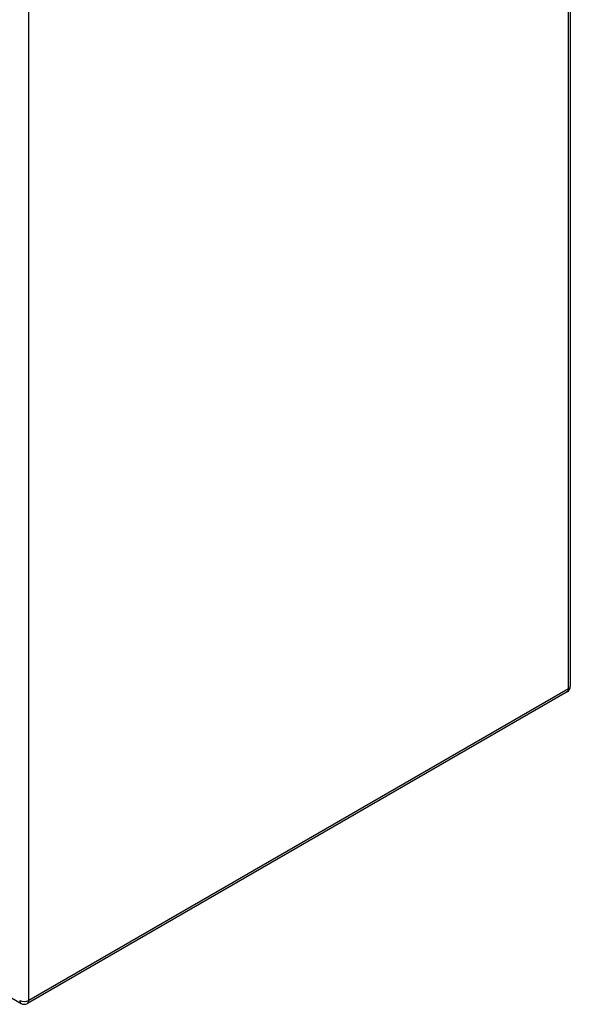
# Model space of a CAD drawing. Header units: inches. Extents: x 17 to 237, y 17 to 149.
# Tile 99 of 118: x 228 to 237, y 70 to 85. Entities that reach past the tile are written whole.
import ezdxf

# ---------------------------------------------------------------- set-up
doc = ezdxf.new("R2010")
doc.units = ezdxf.units.IN
doc.header["$MEASUREMENT"] = 0
doc.layers.add('Visible Edges(ANSI)', color=7, linetype='Continuous', lineweight=25)
doc.layers.add('Visible Tangent Edges(ANSI)', color=7, linetype='Continuous', lineweight=25)

msp = doc.modelspace()

# ---------------------------------------------------------------- linework, layer by layer
at = {"layer": 'Visible Edges(ANSI)'}
for p, q in [((236.852, 104.279), (236.852, 75.047)), ((236.803, 74.961), (228.458, 70.143)), ((227.446, 70.67), (228.359, 70.143))]:
    msp.add_line(p, q, dxfattribs=at)
for centre, start, end in [((236.753, 75.047), 300, 0), ((228.408, 70.229), 240, 300)]:
    msp.add_arc(centre, 0.099, start, end, dxfattribs=at)
at = {"layer": 'Visible Tangent Edges(ANSI)'}
for p, q in [((236.823, 75.006), (236.823, 104.239)), ((228.478, 70.188), (228.478, 99.42)), ((236.823, 75.006), (228.478, 70.188))]:
    msp.add_line(p, q, dxfattribs=at)
for centre, major_axis, start_param, end_param in [((236.753, 75.047), (0.0495, -0.0857), 0, 0.785398), ((236.753, 75.047), (0.099, 0), 5.497787, 6.283185), ((228.408, 70.229), (-0.0495, -0.0857), 5.497787, 6.283185), ((228.408, 70.229), (-0.099, 0), 0.785398, 2.356194), ((228.408, 70.229), (0.0495, -0.0857), 0, 0.785398)]:
    msp.add_ellipse(centre, major_axis=major_axis, ratio=0.57735, start_param=start_param, end_param=end_param, dxfattribs=at)

doc.saveas('drawing.dxf')
